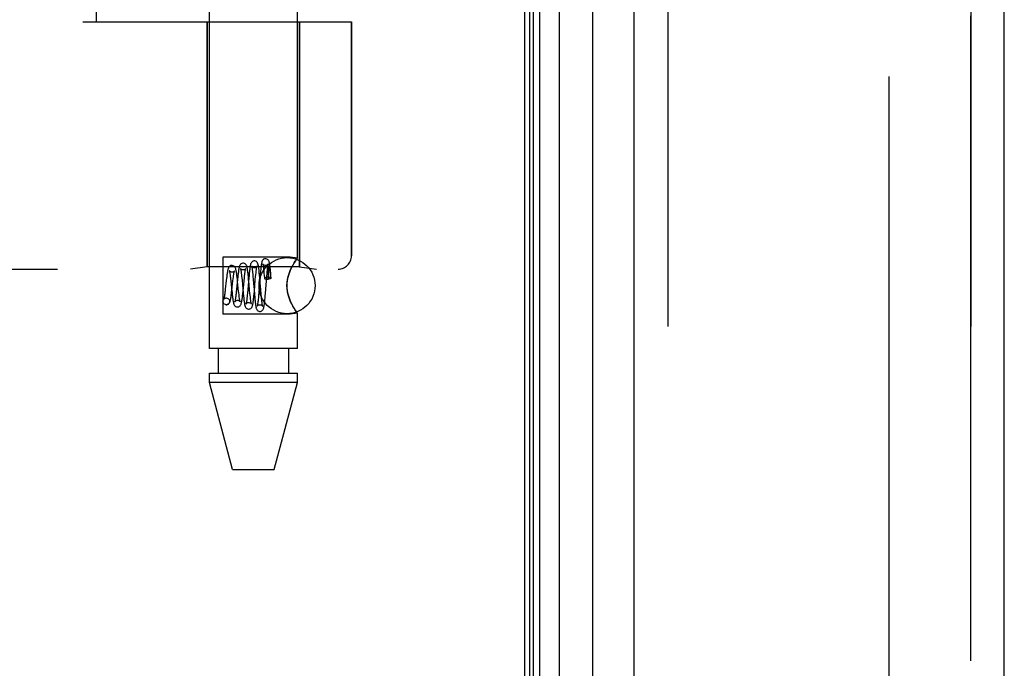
# Model space of a CAD drawing. Header units: inches. Extents: x 0 to 262, y 0 to 169.
# Tile 13 of 256: x 26.27 to 28.47, y 72.61 to 74.06. Entities that reach past the tile are written whole.
import ezdxf

# ---------------------------------------------------------------- set-up
doc = ezdxf.new("R2010")
doc.units = ezdxf.units.IN
doc.header["$LTSCALE"] = 14.384615
doc.header["$MEASUREMENT"] = 0
doc.linetypes.add('HIDDEN', pattern=[0.2, 0.1, -0.1])
doc.layers.get('0').update_dxf_attribs({"linetype": 'CONTINUOUS'})
for name, color, linetype in [('DEFAULT_2', 8, 'HIDDEN'), ('LEFTHAND_DOOR_ASSEMBLY', 7, 'CONTINUOUS'), ('RIGHTHAND_DOOR_ASSEMBLY', 7, 'CONTINUOUS')]:
    doc.layers.add(name, color=color, linetype=linetype)

msp = doc.modelspace()

# ---------------------------------------------------------------- linework, layer by layer
at = {"color": 3, "linetype": 'Continuous'}
msp.add_line((27.3973, 121.1215), (27.3973, 49.3295), dxfattribs=at)
at = {"layer": 'DEFAULT_2', "color": 8, "linetype": 'HIDDEN'}
msp.add_line((28.2098, 119.96), (28.2098, 50.4911), dxfattribs=at)
at = {"layer": 'LEFTHAND_DOOR_ASSEMBLY', "color": 7, "linetype": 'Continuous'}
for p, q in [((27.4316, 49.5691), (27.4316, 120.882)), ((27.475, 120.8909), (27.475, 49.5602)), ((27.4092, 49.5782), (27.4092, 120.8728)), ((27.4179, 49.5759), (27.4179, 120.8752)), ((27.5502, 49.5885), (27.5502, 120.8625))]:
    msp.add_line(p, q, dxfattribs=at)
at = {"layer": 'LEFTHAND_DOOR_ASSEMBLY', "color": 3, "linetype": 'Continuous'}
for p, q in [((27.6423, 49.6105), (27.6423, 120.8405)), ((28.4673, 49.6105), (28.4673, 120.8405))]:
    msp.add_line(p, q, dxfattribs=at)
at = {"layer": 'LEFTHAND_DOOR_ASSEMBLY', "color": 8, "linetype": 'HIDDEN'}
for p, q in [((27.7173, 120.8405), (27.7173, 49.6105)), ((28.3923, 49.6105), (28.3923, 120.8405)), ((26.6953, 73.3225), (26.6953, 76.1705)), ((26.8913, 73.524), (26.8913, 76.1705)), ((26.4433, 74.0505), (26.4433, 75.6505)), ((26.4133, 74.0505), (27.012, 74.0505)), ((26.6903, 74.0505), (26.6903, 73.5046)), ((26.8963, 74.0505), (26.8963, 73.5046)), ((27.012, 74.0505), (27.012, 73.5293)), ((26.8753, 73.526), (26.7253, 73.526)), ((26.7253, 73.526), (26.7253, 73.399)), ((26.8913, 73.524), (26.8753, 73.526)), ((26.8839, 73.5131), (26.8864, 73.5171)), ((24.9183, 73.4993), (26.982, 73.4993)), ((26.6903, 73.5046), (26.6528, 73.4993)), ((26.8963, 73.5046), (26.6903, 73.5046)), ((26.7915, 73.4918), (26.7919, 73.4878)), ((26.807, 73.4857), (26.8065, 73.4907)), ((26.8162, 73.4979), (26.8165, 73.494)), ((26.8165, 73.494), (26.8169, 73.4898)), ((26.8169, 73.4898), (26.8173, 73.4853)), ((26.8231, 73.4829), (26.8237, 73.4893)), ((26.8237, 73.4893), (26.824, 73.4932)), ((26.8261, 73.4921), (26.826, 73.4909)), ((26.826, 73.4909), (26.826, 73.4896)), ((26.826, 73.4896), (26.826, 73.4881)), ((26.8262, 73.4949), (26.8261, 73.4941)), ((26.8261, 73.4941), (26.8261, 73.4931)), ((26.8261, 73.4931), (26.8261, 73.4921)), ((26.8263, 73.4969), (26.8262, 73.4963)), ((26.8262, 73.4963), (26.8262, 73.4957)), ((26.8262, 73.4957), (26.8262, 73.4949)), ((26.8309, 73.4909), (26.8307, 73.4922)), ((26.8312, 73.4893), (26.8309, 73.4909)), ((26.8314, 73.4876), (26.8312, 73.4893)), ((26.8318, 73.4906), (26.8313, 73.4958)), ((26.8323, 73.485), (26.8318, 73.4906)), ((26.8753, 73.4965), (26.8782, 73.5028)), ((26.8963, 73.5046), (26.9338, 73.4993)), ((26.7328, 73.4738), (26.7307, 73.455)), ((26.7423, 73.4787), (26.7429, 73.4736)), ((26.7429, 73.4736), (26.7438, 73.465)), ((26.7454, 73.4524), (26.7477, 73.4735)), ((26.7477, 73.4735), (26.7483, 73.478)), ((26.758, 73.4768), (26.7558, 73.4542)), ((26.7575, 73.4765), (26.7569, 73.4818)), ((26.7581, 73.4709), (26.7575, 73.4765)), ((26.7596, 73.4568), (26.7581, 73.4709)), ((26.767, 73.4839), (26.7675, 73.4796)), ((26.7675, 73.4796), (26.7679, 73.4749)), ((26.7679, 73.4749), (26.7689, 73.4645)), ((26.7703, 73.4503), (26.7725, 73.473)), ((26.7725, 73.473), (26.7732, 73.4798)), ((26.7732, 73.4798), (26.7737, 73.4839)), ((26.7831, 73.4798), (26.7808, 73.4538)), ((26.7822, 73.4819), (26.7816, 73.487)), ((26.7827, 73.4765), (26.7822, 73.4819)), ((26.7837, 73.4655), (26.7827, 73.4765)), ((26.7836, 73.4855), (26.7831, 73.4798)), ((26.7919, 73.4878), (26.7923, 73.4834)), ((26.7923, 73.4834), (26.7929, 73.4763)), ((26.7954, 73.45), (26.7976, 73.4753)), ((26.7976, 73.4753), (26.7983, 73.4826)), ((26.7983, 73.4826), (26.7987, 73.487)), ((26.8081, 73.4821), (26.8054, 73.448)), ((26.8075, 73.4802), (26.807, 73.4857)), ((26.8085, 73.4685), (26.8075, 73.4802)), ((26.8086, 73.4878), (26.8081, 73.4821)), ((26.8097, 73.4538), (26.8085, 73.4685)), ((26.8173, 73.4853), (26.8178, 73.479)), ((26.8201, 73.4449), (26.8231, 73.4829)), ((26.8253, 73.4768), (26.826, 73.4768)), ((26.826, 73.4881), (26.826, 73.4865)), ((26.826, 73.4865), (26.826, 73.4837)), ((26.826, 73.4837), (26.826, 73.4805)), ((26.826, 73.4805), (26.826, 73.4768)), ((26.8316, 73.4857), (26.8314, 73.4876)), ((26.8319, 73.4835), (26.8316, 73.4857)), ((26.8321, 73.4811), (26.8319, 73.4835)), ((26.8324, 73.4783), (26.8321, 73.4811)), ((26.8328, 73.4791), (26.8323, 73.485)), ((26.7438, 73.465), (26.7448, 73.4558)), ((26.7448, 73.4558), (26.7457, 73.4468)), ((26.7457, 73.4468), (26.7463, 73.4413)), ((26.7558, 73.4542), (26.7552, 73.4491)), ((26.7604, 73.4491), (26.7596, 73.4568)), ((26.7689, 73.4645), (26.7697, 73.456)), ((26.7697, 73.456), (26.7707, 73.4448)), ((26.7698, 73.4452), (26.7703, 73.4503)), ((26.7707, 73.4448), (26.7712, 73.4395)), ((26.7801, 73.4461), (26.7796, 73.4413)), ((26.7808, 73.4538), (26.7801, 73.4461)), ((26.7849, 73.4524), (26.7837, 73.4655)), ((26.7856, 73.4453), (26.7849, 73.4524)), ((26.786, 73.441), (26.7856, 73.4453)), ((26.7948, 73.4541), (26.7957, 73.4426)), ((26.7949, 73.4444), (26.7954, 73.45)), ((26.8054, 73.448), (26.8048, 73.4406)), ((26.8106, 73.4431), (26.8097, 73.4538)), ((26.8196, 73.4395), (26.8201, 73.4449)), ((26.7328, 73.435), (26.7342, 73.4349)), ((26.7329, 73.435), (26.7342, 73.4349)), ((26.7712, 73.4395), (26.7718, 73.4346)), ((26.7865, 73.4369), (26.786, 73.441)), ((26.7957, 73.4426), (26.7962, 73.437)), ((26.7962, 73.437), (26.7967, 73.4318)), ((26.8048, 73.4406), (26.8044, 73.4361)), ((26.8111, 73.4382), (26.8106, 73.4431)), ((26.8115, 73.4338), (26.8111, 73.4382)), ((26.8119, 73.4299), (26.8115, 73.4338)), ((26.8782, 73.4223), (26.8753, 73.4286)), ((26.7314, 73.4202), (26.7329, 73.42)), ((26.7328, 73.42), (26.7314, 73.4202)), ((26.8913, 73.4011), (26.8753, 73.399)), ((26.891, 73.4015), (26.8913, 73.4011)), ((26.8913, 73.3225), (26.8913, 73.4011)), ((26.8753, 73.399), (26.7253, 73.399)), ((26.8913, 73.3225), (26.6953, 73.3225)), ((26.7148, 73.3225), (26.7148, 73.2675)), ((26.8718, 73.3225), (26.8718, 73.2675)), ((26.6953, 73.2675), (26.8913, 73.2675)), ((26.6953, 73.2466), (26.6953, 73.2675)), ((26.8913, 73.2466), (26.8913, 73.2675)), ((26.8913, 73.2466), (26.6953, 73.2466)), ((26.7468, 73.0525), (26.6953, 73.2466)), ((26.8398, 73.0525), (26.8913, 73.2466)), ((26.7468, 73.0525), (26.8398, 73.0525))]:
    msp.add_line(p, q, dxfattribs=at)
for points in [[(26.7703, 73.5125), (26.7695, 73.5125), (26.7677, 73.5121), (26.766, 73.5112), (26.7646, 73.5101), (26.7636, 73.5089), (26.763, 73.5077), (26.7625, 73.5066), (26.7621, 73.5054), (26.7617, 73.5041), (26.7614, 73.5027), (26.761, 73.5011), (26.7607, 73.4994), (26.7604, 73.4974), (26.7601, 73.4952), (26.7598, 73.4929), (26.7594, 73.4905), (26.7591, 73.4879), (26.7588, 73.4852), (26.7585, 73.4825), (26.758, 73.4768)], [(26.7816, 73.487), (26.7813, 73.4895), (26.7811, 73.4918), (26.7808, 73.494), (26.7805, 73.496), (26.7802, 73.4979), (26.7799, 73.4997), (26.7796, 73.5013), (26.7793, 73.5027), (26.779, 73.504), (26.7787, 73.5053), (26.7783, 73.5064), (26.7779, 73.5075), (26.7772, 73.5086), (26.7763, 73.5098), (26.775, 73.511), (26.7733, 73.512), (26.7713, 73.5125), (26.7703, 73.5125)], [(26.7953, 73.5175), (26.7945, 73.5175), (26.7927, 73.517), (26.791, 73.5162), (26.7896, 73.5151), (26.7887, 73.514), (26.7881, 73.5128), (26.7876, 73.5118), (26.7872, 73.5108), (26.7869, 73.5097), (26.7866, 73.5085), (26.7863, 73.5072), (26.7861, 73.5057), (26.7858, 73.5041), (26.7855, 73.5023), (26.7852, 73.5004), (26.785, 73.4982), (26.7847, 73.496), (26.7844, 73.4935), (26.7841, 73.491), (26.7836, 73.4855)], [(26.8065, 73.4907), (26.8063, 73.4931), (26.806, 73.4954), (26.8058, 73.4975), (26.8056, 73.4995), (26.8053, 73.5013), (26.8051, 73.503), (26.8048, 73.5046), (26.8046, 73.506), (26.8043, 73.5073), (26.8041, 73.5085), (26.8038, 73.5096), (26.8035, 73.5106), (26.8032, 73.5116), (26.8028, 73.5126), (26.8022, 73.5137), (26.8013, 73.5148), (26.7999, 73.516), (26.7982, 73.517), (26.7963, 73.5175), (26.7953, 73.5175)], [(26.8203, 73.5225), (26.8195, 73.5225), (26.8177, 73.522), (26.816, 73.5212), (26.8147, 73.5201), (26.8137, 73.519), (26.8131, 73.5179), (26.8127, 73.5169), (26.8123, 73.516), (26.812, 73.515), (26.8118, 73.5139), (26.8115, 73.5128), (26.8113, 73.5115), (26.811, 73.5101), (26.8108, 73.5085), (26.8106, 73.5068), (26.8103, 73.5049), (26.8101, 73.5029), (26.8098, 73.5007), (26.8096, 73.4984), (26.8093, 73.4959), (26.8091, 73.4933), (26.8086, 73.4878)], [(26.8203, 73.5075), (26.8193, 73.5076), (26.8176, 73.5081), (26.8161, 73.509), (26.8151, 73.5099), (26.8145, 73.5106), (26.8143, 73.5111), (26.8142, 73.5113)], [(26.8142, 73.5113), (26.8142, 73.5112), (26.8143, 73.511), (26.8144, 73.5106), (26.8145, 73.5101), (26.8146, 73.5095), (26.8148, 73.5087), (26.8149, 73.5077), (26.8151, 73.5067), (26.8153, 73.5055), (26.8154, 73.5042), (26.8156, 73.5028), (26.8158, 73.5013), (26.816, 73.4996), (26.8162, 73.4979)], [(26.8313, 73.4958), (26.8311, 73.4982), (26.8309, 73.5005), (26.8306, 73.5026), (26.8304, 73.5046), (26.8302, 73.5065), (26.8299, 73.5082), (26.8297, 73.5097), (26.8295, 73.5112), (26.8292, 73.5125), (26.829, 73.5136), (26.8287, 73.5147), (26.8284, 73.5157), (26.8281, 73.5167), (26.8277, 73.5176), (26.8271, 73.5187), (26.8263, 73.5198), (26.825, 73.521), (26.8233, 73.5219), (26.8213, 73.5225), (26.8203, 73.5225)], [(26.8264, 73.511), (26.8265, 73.5112), (26.8265, 73.5112), (26.8264, 73.5111), (26.8263, 73.5108), (26.8259, 73.5102), (26.8252, 73.5095), (26.8242, 73.5087), (26.8229, 73.508), (26.8214, 73.5076), (26.8204, 73.5075)], [(26.824, 73.4932), (26.8244, 73.4968), (26.8246, 73.4985), (26.8247, 73.5001), (26.8249, 73.5015), (26.8251, 73.503), (26.8253, 73.5043), (26.8254, 73.5055), (26.8256, 73.5066), (26.8257, 73.5076), (26.8259, 73.5085), (26.826, 73.5093), (26.8262, 73.51), (26.8263, 73.5105), (26.8264, 73.5109), (26.8264, 73.511)], [(26.891, 73.5236), (26.89, 73.5223), (26.8885, 73.5201), (26.8864, 73.5171), (26.8839, 73.5131), (26.881, 73.5083), (26.8782, 73.5028), (26.8753, 73.4965)], [(26.89, 73.5223), (26.891, 73.5236), (26.8913, 73.524)], [(26.7454, 73.5075), (26.7446, 73.5075), (26.7428, 73.5071), (26.7411, 73.5062), (26.7397, 73.5052), (26.7387, 73.504), (26.738, 73.5029), (26.7375, 73.5018), (26.7371, 73.5008), (26.7368, 73.4997), (26.7365, 73.4985), (26.7361, 73.4972), (26.7358, 73.4958), (26.7355, 73.4942), (26.7352, 73.4925), (26.7349, 73.4906), (26.7346, 73.4885), (26.7343, 73.4863), (26.734, 73.484), (26.7337, 73.4816), (26.7334, 73.4791), (26.7328, 73.4738)], [(26.7454, 73.4925), (26.7445, 73.4926), (26.7428, 73.4931), (26.7414, 73.4938), (26.7404, 73.4946), (26.7399, 73.4953), (26.7396, 73.4957), (26.7395, 73.4959), (26.7396, 73.4958)], [(26.7396, 73.4958), (26.7396, 73.4958), (26.7397, 73.4954), (26.7399, 73.4948), (26.7401, 73.494), (26.7403, 73.493), (26.7405, 73.4918), (26.7407, 73.4904), (26.741, 73.4888), (26.7412, 73.4871), (26.7415, 73.4852), (26.7418, 73.4832), (26.7421, 73.481), (26.7423, 73.4787)], [(26.7569, 73.4818), (26.7566, 73.4842), (26.7563, 73.4866), (26.756, 73.4888), (26.7557, 73.4909), (26.7554, 73.4929), (26.7551, 73.4947), (26.7548, 73.4963), (26.7545, 73.4977), (26.7541, 73.499), (26.7538, 73.5003), (26.7534, 73.5014), (26.7529, 73.5025), (26.7522, 73.5037), (26.7513, 73.5049), (26.7499, 73.506), (26.7482, 73.507), (26.7463, 73.5075), (26.7453, 73.5075)], [(26.751, 73.4954), (26.7511, 73.4956), (26.7512, 73.4958), (26.7512, 73.4958), (26.751, 73.4955), (26.7506, 73.495), (26.7499, 73.4943), (26.7489, 73.4935), (26.7475, 73.4929), (26.746, 73.4926), (26.7454, 73.4925)], [(26.7483, 73.478), (26.7488, 73.4822), (26.749, 73.4841), (26.7493, 73.4859), (26.7495, 73.4875), (26.7497, 73.4891), (26.75, 73.4905), (26.7502, 73.4917), (26.7504, 73.4928), (26.7506, 73.4938), (26.7508, 73.4946), (26.751, 73.4952), (26.751, 73.4954)], [(26.7704, 73.4975), (26.7694, 73.4976), (26.7677, 73.4981), (26.7663, 73.4989), (26.7653, 73.4998), (26.7647, 73.5004), (26.7645, 73.5009), (26.7644, 73.501), (26.7644, 73.501)], [(26.7644, 73.501), (26.7644, 73.5009), (26.7645, 73.5007), (26.7646, 73.5002), (26.7648, 73.4996), (26.765, 73.4988), (26.7651, 73.4979), (26.7653, 73.4968), (26.7655, 73.4956), (26.7657, 73.4943), (26.7659, 73.4929), (26.7661, 73.4913), (26.7663, 73.4896), (26.7666, 73.4878), (26.7668, 73.4859), (26.767, 73.4839)], [(26.7762, 73.5006), (26.7763, 73.5008), (26.7763, 73.501), (26.7763, 73.5009), (26.7761, 73.5006), (26.7757, 73.5), (26.775, 73.4993), (26.7741, 73.4986), (26.7728, 73.498), (26.7714, 73.4976), (26.7704, 73.4975)], [(26.7737, 73.4839), (26.7741, 73.4877), (26.7743, 73.4894), (26.7745, 73.491), (26.7747, 73.4926), (26.7749, 73.494), (26.7751, 73.4953), (26.7753, 73.4965), (26.7755, 73.4975), (26.7757, 73.4985), (26.7759, 73.4993), (26.776, 73.5), (26.7761, 73.5005), (26.7762, 73.5006)], [(26.7954, 73.5025), (26.7944, 73.5026), (26.7926, 73.5031), (26.7912, 73.504), (26.7902, 73.5049), (26.7896, 73.5055), (26.7894, 73.506), (26.7893, 73.5062), (26.7893, 73.5061)], [(26.7893, 73.5061), (26.7893, 73.5061), (26.7894, 73.5058), (26.7895, 73.5054), (26.7896, 73.5048), (26.7898, 73.5041), (26.7899, 73.5032), (26.7901, 73.5022), (26.7903, 73.5011), (26.7905, 73.4998), (26.7907, 73.4985), (26.7909, 73.497), (26.7911, 73.4953), (26.7913, 73.4936), (26.7915, 73.4918)], [(26.8013, 73.5058), (26.8014, 73.506), (26.8014, 73.5061), (26.8014, 73.506), (26.8012, 73.5057), (26.8008, 73.5051), (26.8001, 73.5044), (26.7992, 73.5037), (26.7979, 73.503), (26.7964, 73.5026), (26.7954, 73.5025)], [(26.7987, 73.487), (26.7991, 73.4911), (26.7993, 73.493), (26.7995, 73.4947), (26.7997, 73.4964), (26.7999, 73.4979), (26.8001, 73.4993), (26.8003, 73.5006), (26.8005, 73.5018), (26.8007, 73.5029), (26.8009, 73.5038), (26.801, 73.5046), (26.8012, 73.5052), (26.8013, 73.5057), (26.8013, 73.5058)], [(26.8307, 73.4922), (26.8307, 73.4929), (26.8306, 73.4935), (26.8305, 73.494), (26.8304, 73.4945), (26.8303, 73.495), (26.8302, 73.4955), (26.8301, 73.4959), (26.8301, 73.4963), (26.83, 73.4967), (26.8299, 73.4971), (26.8298, 73.4974), (26.8298, 73.4978), (26.8297, 73.4981), (26.8296, 73.4984), (26.8296, 73.4987), (26.8295, 73.4989), (26.8294, 73.4992), (26.8294, 73.4994), (26.8293, 73.4996), (26.8293, 73.4999), (26.8292, 73.5001), (26.8291, 73.5003), (26.8291, 73.5005), (26.829, 73.5007), (26.8289, 73.5009), (26.8289, 73.501), (26.8288, 73.5012), (26.8287, 73.5014), (26.8287, 73.5015), (26.8286, 73.5017), (26.8285, 73.5018), (26.8285, 73.5019), (26.8284, 73.502), (26.8283, 73.5022), (26.8282, 73.5023), (26.8282, 73.5023), (26.8281, 73.5024), (26.828, 73.5025), (26.8279, 73.5025), (26.8278, 73.5026), (26.8277, 73.5026), (26.8276, 73.5026), (26.8274, 73.5025), (26.8273, 73.5023), (26.8272, 73.5022), (26.8271, 73.502), (26.827, 73.5018), (26.827, 73.5016), (26.8269, 73.5015), (26.8269, 73.5013), (26.8268, 73.5012), (26.8268, 73.501), (26.8268, 73.5009), (26.8267, 73.5008), (26.8267, 73.5006), (26.8267, 73.5005), (26.8267, 73.5004), (26.8266, 73.5002), (26.8266, 73.5001), (26.8266, 73.5), (26.8266, 73.4999), (26.8266, 73.4997), (26.8265, 73.4996), (26.8265, 73.4994), (26.8265, 73.4993), (26.8265, 73.4991), (26.8265, 73.499), (26.8264, 73.4988), (26.8264, 73.4987), (26.8264, 73.4985), (26.8264, 73.4983), (26.8264, 73.4981), (26.8263, 73.4979), (26.8263, 73.4976), (26.8263, 73.4974), (26.8263, 73.4969)], [(26.8753, 73.4286), (26.8728, 73.4352), (26.8707, 73.442), (26.8692, 73.4488), (26.8682, 73.4558), (26.8679, 73.4627), (26.8683, 73.4696), (26.8692, 73.4764), (26.8707, 73.4832), (26.8728, 73.4899), (26.8753, 73.4965)], [(26.8753, 73.4965), (26.8736, 73.4922), (26.8721, 73.4878), (26.8707, 73.4832), (26.8696, 73.4784), (26.8687, 73.4733), (26.8681, 73.468), (26.8679, 73.4626), (26.8681, 73.4572), (26.8687, 73.4518), (26.8696, 73.4467), (26.8707, 73.4419), (26.8721, 73.4373), (26.8736, 73.4329), (26.8753, 73.4286)], [(26.7929, 73.4763), (26.7943, 73.4599), (26.7948, 73.4541)], [(26.8253, 73.4814), (26.8233, 73.4813), (26.8215, 73.4811), (26.82, 73.4807), (26.8188, 73.4802), (26.8181, 73.4797), (26.8178, 73.4791), (26.8178, 73.479)], [(26.8178, 73.479), (26.8181, 73.4785), (26.8188, 73.4779), (26.82, 73.4774), (26.8215, 73.4771), (26.8233, 73.4768), (26.8253, 73.4768)], [(26.8328, 73.4791), (26.8327, 73.4794), (26.8322, 73.4799), (26.8314, 73.4804), (26.8302, 73.4808), (26.8287, 73.4811), (26.8271, 73.4813), (26.8253, 73.4814)], [(26.8324, 73.4783), (26.8307, 73.478), (26.8291, 73.4776), (26.8275, 73.4772), (26.826, 73.4768)], [(26.8324, 73.4783), (26.8327, 73.4789), (26.8328, 73.4791)], [(26.7307, 73.455), (26.7302, 73.4502), (26.7299, 73.448), (26.7296, 73.4459), (26.7294, 73.4439), (26.7291, 73.442), (26.7289, 73.4403), (26.7286, 73.4387), (26.7284, 73.4372), (26.7281, 73.4359), (26.7279, 73.4347), (26.7277, 73.4337), (26.7275, 73.4329), (26.7273, 73.4323), (26.7272, 73.4319), (26.7272, 73.4319)], [(26.7329, 73.42), (26.7338, 73.4201), (26.7357, 73.4206), (26.7375, 73.4215), (26.7388, 73.4227), (26.7398, 73.424), (26.7405, 73.4252), (26.741, 73.4263), (26.7414, 73.4275), (26.7418, 73.4288), (26.7421, 73.4302), (26.7425, 73.4318), (26.7428, 73.4336), (26.7431, 73.4355), (26.7435, 73.4375), (26.7438, 73.4397), (26.7441, 73.4421), (26.7444, 73.4445), (26.7447, 73.4471), (26.7454, 73.4524)], [(26.7552, 73.4491), (26.7547, 73.4443), (26.7545, 73.4421), (26.7542, 73.44), (26.754, 73.438), (26.7537, 73.4361), (26.7535, 73.4344), (26.7533, 73.4329), (26.753, 73.4314), (26.7528, 73.4302), (26.7526, 73.4291), (26.7524, 73.4282), (26.7522, 73.4275), (26.7522, 73.4273)], [(26.7578, 73.415), (26.7588, 73.4151), (26.7608, 73.4156), (26.7625, 73.4166), (26.7638, 73.4177), (26.7647, 73.4189), (26.7654, 73.4201), (26.7659, 73.4213), (26.7663, 73.4226), (26.7667, 73.424), (26.7671, 73.4257), (26.7674, 73.4274), (26.7678, 73.4293), (26.7681, 73.4314), (26.7684, 73.4335), (26.7687, 73.4357), (26.769, 73.438), (26.7692, 73.4403), (26.7698, 73.4452)], [(26.7612, 73.4422), (26.7607, 73.4467), (26.7604, 73.4491)], [(26.7314, 73.4202), (26.7308, 73.4203), (26.729, 73.4211), (26.7275, 73.4223), (26.7263, 73.4238), (26.7256, 73.4256), (26.7253, 73.4275), (26.7256, 73.4295), (26.7263, 73.4313), (26.7275, 73.4328), (26.729, 73.434), (26.7308, 73.4347), (26.7328, 73.435)], [(26.7272, 73.4319), (26.7271, 73.4318), (26.7272, 73.4319), (26.7274, 73.4323), (26.728, 73.4329), (26.729, 73.4338), (26.7304, 73.4345), (26.732, 73.435), (26.7329, 73.435)], [(26.7342, 73.4349), (26.7348, 73.4347), (26.7365, 73.434), (26.7381, 73.4328), (26.7393, 73.4313), (26.74, 73.4295), (26.7402, 73.4275), (26.74, 73.4256), (26.7393, 73.4238), (26.7381, 73.4223), (26.7365, 73.4211), (26.7348, 73.4203), (26.7328, 73.42)], [(26.7463, 73.4413), (26.7466, 73.4387), (26.7469, 73.4363), (26.7472, 73.4341), (26.7475, 73.432), (26.7478, 73.4301), (26.7481, 73.4284), (26.7484, 73.4268), (26.7487, 73.4254), (26.749, 73.4241), (26.7493, 73.4229), (26.7496, 73.4218), (26.75, 73.4208), (26.7505, 73.4197), (26.7512, 73.4186), (26.7522, 73.4174), (26.7536, 73.4163), (26.7553, 73.4155), (26.7571, 73.4151), (26.7579, 73.415)], [(26.7522, 73.4273), (26.7521, 73.4269), (26.752, 73.4267), (26.752, 73.4266), (26.7521, 73.4269), (26.7525, 73.4275), (26.7532, 73.4282), (26.7544, 73.429), (26.7558, 73.4297), (26.7573, 73.43), (26.7579, 73.43)], [(26.7579, 73.43), (26.7588, 73.43), (26.7603, 73.4296), (26.7615, 73.429), (26.7625, 73.4283), (26.7631, 73.4276), (26.7635, 73.427), (26.7637, 73.4267), (26.7637, 73.4267)], [(26.7637, 73.4267), (26.7637, 73.4268), (26.7636, 73.4272), (26.7634, 73.4278), (26.7632, 73.4286), (26.763, 73.4295), (26.7628, 73.4306), (26.7626, 73.4318), (26.7624, 73.4332), (26.7622, 73.4348), (26.7619, 73.4364), (26.7617, 73.4382), (26.7614, 73.4401), (26.7612, 73.4422)], [(26.7718, 73.4346), (26.772, 73.4323), (26.7723, 73.4302), (26.7725, 73.4281), (26.7728, 73.4262), (26.7731, 73.4245), (26.7733, 73.4229), (26.7736, 73.4214), (26.7738, 73.4201), (26.7741, 73.4189), (26.7744, 73.4178), (26.7747, 73.4168), (26.7751, 73.4157), (26.7755, 73.4147), (26.7762, 73.4136), (26.7772, 73.4124), (26.7786, 73.4113), (26.7803, 73.4105), (26.7821, 73.4101), (26.7828, 73.41)], [(26.777, 73.422), (26.7769, 73.4217), (26.7768, 73.4215), (26.777, 73.4218), (26.7774, 73.4224), (26.7781, 73.4231), (26.7792, 73.424), (26.7806, 73.4246), (26.7822, 73.425), (26.7829, 73.425)], [(26.7796, 73.4413), (26.7792, 73.437), (26.779, 73.435), (26.7788, 73.4331), (26.7785, 73.4314), (26.7783, 73.4297), (26.7781, 73.4282), (26.7779, 73.4268), (26.7777, 73.4256), (26.7775, 73.4245), (26.7774, 73.4236), (26.7772, 73.4228), (26.777, 73.4222), (26.777, 73.422)], [(26.7828, 73.41), (26.7838, 73.4101), (26.7857, 73.4106), (26.7875, 73.4116), (26.7888, 73.4128), (26.7897, 73.4139), (26.7903, 73.4151), (26.7908, 73.4161), (26.7911, 73.4172), (26.7914, 73.4183), (26.7917, 73.4195), (26.792, 73.4208), (26.7923, 73.4222), (26.7925, 73.4238), (26.7928, 73.4256), (26.7931, 73.4275), (26.7933, 73.4295), (26.7936, 73.4317), (26.7938, 73.434), (26.7941, 73.4364), (26.7944, 73.439), (26.7949, 73.4444)], [(26.7829, 73.425), (26.7839, 73.4249), (26.7854, 73.4245), (26.7866, 73.4239), (26.7876, 73.4232), (26.7883, 73.4225), (26.7887, 73.4219), (26.7888, 73.4216), (26.7889, 73.4215)], [(26.7889, 73.4215), (26.7888, 73.4217), (26.7887, 73.422), (26.7886, 73.4225), (26.7884, 73.4232), (26.7883, 73.424), (26.7881, 73.425), (26.7879, 73.4261), (26.7877, 73.4273), (26.7875, 73.4286), (26.7873, 73.4301), (26.7871, 73.4316), (26.7869, 73.4333), (26.7867, 73.4351), (26.7865, 73.4369)], [(26.7967, 73.4318), (26.797, 73.4293), (26.7972, 73.4269), (26.7975, 73.4247), (26.7978, 73.4226), (26.798, 73.4208), (26.7982, 73.419), (26.7985, 73.4175), (26.7987, 73.4161), (26.799, 73.4148), (26.7992, 73.4137), (26.7995, 73.4126), (26.7998, 73.4116), (26.8001, 73.4107), (26.8006, 73.4097), (26.8012, 73.4086), (26.8022, 73.4075), (26.8035, 73.4064), (26.8052, 73.4055), (26.807, 73.4051), (26.8078, 73.405)], [(26.8044, 73.4361), (26.804, 73.432), (26.8038, 73.4301), (26.8036, 73.4283), (26.8034, 73.4266), (26.8032, 73.4251), (26.803, 73.4236), (26.8028, 73.4222), (26.8027, 73.421), (26.8025, 73.4199), (26.8023, 73.4189), (26.8022, 73.4181), (26.802, 73.4174), (26.8019, 73.4169), (26.8019, 73.4168)], [(26.8078, 73.405), (26.8088, 73.4051), (26.8107, 73.4056), (26.8124, 73.4065), (26.8137, 73.4077), (26.8146, 73.4089), (26.8152, 73.4099), (26.8157, 73.4109), (26.816, 73.4119), (26.8163, 73.4129), (26.8165, 73.414), (26.8168, 73.4152), (26.817, 73.4165), (26.8173, 73.4179), (26.8175, 73.4195), (26.8177, 73.4212), (26.818, 73.4231), (26.8182, 73.4251), (26.8185, 73.4272), (26.8187, 73.4295), (26.8189, 73.4318), (26.8192, 73.4343), (26.8196, 73.4395)], [(26.8139, 73.4164), (26.814, 73.4164), (26.8139, 73.4165), (26.8138, 73.4168), (26.8137, 73.4173), (26.8136, 73.4179), (26.8134, 73.4187), (26.8132, 73.4197), (26.8131, 73.4208), (26.8129, 73.422), (26.8127, 73.4233), (26.8125, 73.4248), (26.8123, 73.4264), (26.8121, 73.4281), (26.8119, 73.4299)], [(26.8753, 73.4286), (26.8782, 73.4223), (26.881, 73.4167)], [(26.8019, 73.4168), (26.8018, 73.4165), (26.8017, 73.4164), (26.8018, 73.4164), (26.8019, 73.4167), (26.8023, 73.4173), (26.8029, 73.418), (26.804, 73.4189), (26.8055, 73.4196), (26.8071, 73.42), (26.8079, 73.42)], [(26.8079, 73.42), (26.8089, 73.4199), (26.8104, 73.4195), (26.8117, 73.4189), (26.8127, 73.4181), (26.8133, 73.4174), (26.8137, 73.4168), (26.8139, 73.4165), (26.8139, 73.4164)], [(26.8913, 73.4011), (26.891, 73.4015), (26.89, 73.4028), (26.8885, 73.405), (26.8864, 73.408), (26.8839, 73.412), (26.881, 73.4167)], [(26.8839, 73.412), (26.8864, 73.408), (26.8885, 73.405)]]:
    msp.add_lwpolyline(points, dxfattribs=at)
msp.add_circle((26.8683, 73.4625), 0.0625, dxfattribs=at)
for centre, radius, start, end in [((26.9183, 71.5754), 2.7751, 90, 136.1116), ((26.982, 73.5293), 0.03, 270, 360)]:
    msp.add_arc(centre, radius, start, end, dxfattribs=at)
at = {"layer": 'RIGHTHAND_DOOR_ASSEMBLY', "color": 8, "linetype": 'HIDDEN'}
for p, q in [((27.7173, 120.8405), (27.7173, 49.6105)), ((28.3923, 120.8405), (28.3923, 49.6105)), ((26.4433, 75.6505), (26.4433, 74.0505)), ((26.4133, 74.0505), (27.012, 74.0505)), ((26.6903, 73.5046), (26.6903, 74.0505)), ((26.8963, 73.5046), (26.8963, 74.0505)), ((27.012, 73.5293), (27.012, 74.0505)), ((24.9183, 73.4993), (26.982, 73.4993)), ((26.6903, 73.5046), (26.6528, 73.4993)), ((26.8963, 73.5046), (26.6903, 73.5046)), ((26.8963, 73.5046), (26.9338, 73.4993))]:
    msp.add_line(p, q, dxfattribs=at)
for centre, radius, start, end in [((26.9183, 71.5754), 2.7751, 90, 136.1116), ((26.982, 73.5293), 0.03, 270, 360)]:
    msp.add_arc(centre, radius, start, end, dxfattribs=at)

doc.saveas('drawing.dxf')
